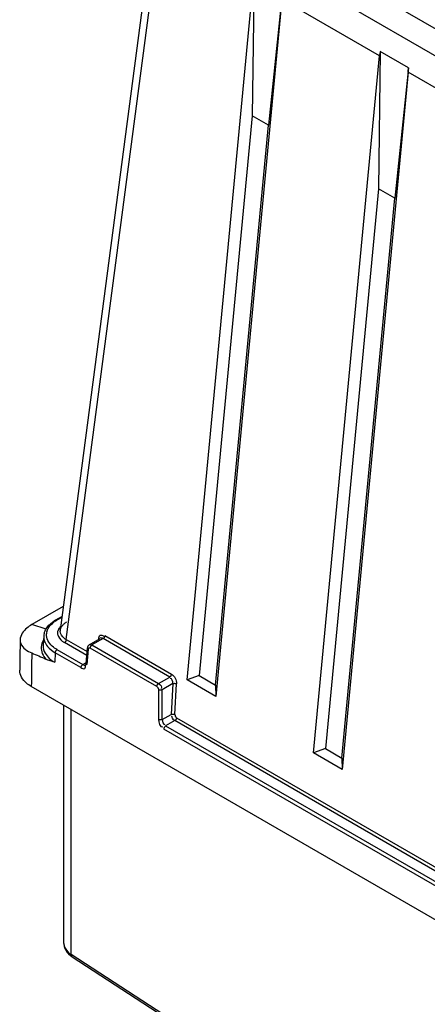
# Model space of a CAD drawing. Header units: inches. Extents: x 0 to 166, y 0 to 117.
# Tile 49 of 73: x 135.05 to 136.57, y 25.76 to 29.45. Entities that reach past the tile are written whole.
import ezdxf

# ---------------------------------------------------------------- set-up
doc = ezdxf.new("R2010")
doc.units = ezdxf.units.IN
doc.header["$LTSCALE"] = 9.105315
doc.header["$MEASUREMENT"] = 0
doc.layers.get('0').update_dxf_attribs({"linetype": 'CONTINUOUS'})

msp = doc.modelspace()

# ---------------------------------------------------------------- linework, layer by layer
at = {"color": 7, "linetype": 'CONTINUOUS'}
for p, q in [((145.8144, 24.0984), (135.7127, 29.9305)), ((135.6254, 29.8801), (145.7271, 24.048)), ((135.5473, 29.8261), (135.197, 27.1648)), ((135.2196, 27.1293), (135.57, 29.7913)), ((135.6725, 26.9785), (135.9198, 29.5894)), ((135.9228, 29.6056), (135.9158, 29.0915)), ((136.0284, 29.5446), (135.9777, 29.0558)), ((136.027, 29.5275), (135.7796, 26.9166)), ((136.393, 29.3162), (136.027, 29.5275)), ((136.396, 29.3324), (136.3891, 28.8183)), ((136.5017, 29.2714), (136.396, 29.3324)), ((136.1457, 26.7052), (136.393, 29.3162)), ((136.5002, 29.2543), (136.2529, 26.6433)), ((136.5017, 29.2714), (136.4509, 28.7826)), ((136.8802, 29.0349), (136.5002, 29.2543)), ((135.9158, 29.0915), (135.7172, 26.9944)), ((135.9777, 29.0558), (135.9158, 29.0915)), ((135.779, 26.9587), (135.9777, 29.0558)), ((136.3891, 28.8183), (136.1905, 26.7212)), ((136.4509, 28.7826), (136.3891, 28.8183)), ((136.2523, 26.6855), (136.4509, 28.7826)), ((135.2086, 27.2534), (135.0907, 27.1854)), ((135.2037, 27.2164), (135.1799, 27.2026)), ((135.1438, 27.169), (135.0907, 27.1854)), ((135.2033, 27.2128), (135.1849, 27.2021)), ((135.1355, 27.1425), (135.1333, 27.108)), ((135.1355, 27.1424), (135.1355, 27.138)), ((135.3586, 27.1429), (135.3601, 27.1406)), ((135.3645, 27.1443), (135.614, 27.0002)), ((135.2963, 27.0699), (135.2127, 27.1182)), ((135.2196, 27.1293), (135.2976, 27.0843)), ((135.306, 27.1101), (135.3469, 27.1337)), ((135.3121, 27.1083), (135.3132, 27.1068)), ((135.3575, 27.1332), (135.316, 27.1092)), ((135.316, 27.1092), (135.5655, 26.9651)), ((135.6071, 26.9891), (135.3575, 27.1332)), ((135.1779, 27.0803), (135.1763, 27.0448)), ((135.2746, 27.0244), (135.1779, 27.0803)), ((135.1849, 27.0919), (135.2815, 27.0361)), ((135.2936, 27.0403), (135.2989, 27.0983)), ((135.3017, 27.0938), (135.2965, 27.0359)), ((135.5586, 26.9535), (135.309, 27.0976)), ((135.2815, 27.0361), (135.2925, 27.0424)), ((135.7172, 26.9944), (135.6725, 26.9785)), ((135.7172, 26.9944), (135.779, 26.9587)), ((135.5655, 26.9651), (135.6071, 26.9891)), ((135.6187, 26.9646), (135.5791, 26.9417)), ((135.6187, 26.9646), (135.6129, 26.8495)), ((135.6267, 26.849), (135.6326, 26.964)), ((135.7796, 26.9166), (135.6725, 26.9785)), ((135.779, 26.9587), (135.7796, 26.9166)), ((145.3984, 21.0012), (135.0887, 26.9534)), ((135.5652, 26.9417), (135.5652, 26.83)), ((135.5791, 26.83), (135.5791, 26.9417)), ((135.2107, 25.9909), (135.2107, 26.8829)), ((135.2384, 25.9501), (135.2384, 26.8669)), ((135.5791, 26.83), (135.6129, 26.8495)), ((135.626, 26.8258), (135.592, 26.8061)), ((144.9643, 21.4345), (135.626, 26.8258)), ((135.6329, 26.8369), (144.9658, 21.4487)), ((144.9424, 21.3921), (135.585, 26.7945)), ((135.592, 26.8061), (144.9494, 21.4037)), ((136.1905, 26.7212), (136.1457, 26.7052)), ((136.2529, 26.6433), (136.1457, 26.7052)), ((136.1905, 26.7212), (136.2523, 26.6855)), ((136.2523, 26.6855), (136.2529, 26.6433)), ((135.2349, 25.9461), (135.2416, 25.9412)), ((135.6106, 25.7083), (135.2384, 25.9501)), ((135.2416, 25.9412), (135.6138, 25.6994))]:
    msp.add_line(p, q, dxfattribs=at)
for points in [[(135.1849, 27.2021), (135.1837, 27.2027), (135.1826, 27.203), (135.1815, 27.2031), (135.1805, 27.2029), (135.1799, 27.2026)], [(135.3645, 27.1443), (135.3643, 27.143), (135.3639, 27.1417), (135.3634, 27.1403), (135.3628, 27.1389), (135.362, 27.1377), (135.3611, 27.1364), (135.36, 27.1352), (135.3588, 27.1341), (135.3575, 27.1332)], [(135.2196, 27.1293), (135.2194, 27.128), (135.2191, 27.1266), (135.2186, 27.1253), (135.2179, 27.1239), (135.2172, 27.1227), (135.2163, 27.1214), (135.2152, 27.1202), (135.214, 27.1191), (135.2127, 27.1182)], [(135.306, 27.1101), (135.3052, 27.1096), (135.304, 27.1087), (135.3028, 27.1076), (135.3018, 27.1063), (135.3009, 27.105), (135.3002, 27.1034), (135.2996, 27.1018), (135.2991, 27.1001), (135.2989, 27.0983)], [(135.316, 27.1092), (135.3148, 27.1084), (135.3136, 27.1074), (135.3126, 27.1062), (135.3116, 27.1049), (135.3108, 27.1036), (135.3101, 27.1021), (135.3096, 27.1006), (135.3092, 27.0991), (135.309, 27.0976)], [(135.1848, 27.0919), (135.1837, 27.0911), (135.1825, 27.0901), (135.1815, 27.0889), (135.1805, 27.0876), (135.1796, 27.0862), (135.1789, 27.0847), (135.1784, 27.0832), (135.1781, 27.0817), (135.1779, 27.0803)], [(135.3017, 27.0938), (135.3006, 27.0946), (135.2998, 27.0956), (135.2992, 27.0965), (135.2989, 27.0975), (135.2989, 27.0983)], [(135.3017, 27.0938), (135.302, 27.0951), (135.3024, 27.0962), (135.3029, 27.0971), (135.3036, 27.0978), (135.3045, 27.0983), (135.3054, 27.0985), (135.3065, 27.0985), (135.3077, 27.0982), (135.309, 27.0976)], [(135.2746, 27.0244), (135.2747, 27.0258), (135.2751, 27.0273), (135.2756, 27.0288), (135.2763, 27.0303), (135.2771, 27.0317), (135.2781, 27.033), (135.2792, 27.0342), (135.2803, 27.0353), (135.2815, 27.0361)], [(135.2936, 27.0403), (135.2935, 27.0392), (135.2933, 27.0381), (135.293, 27.0372), (135.2926, 27.0364), (135.2923, 27.0359), (135.2921, 27.0356), (135.2918, 27.0354), (135.2917, 27.0353)], [(135.2936, 27.0403), (135.2936, 27.0396), (135.2939, 27.0386), (135.2945, 27.0376), (135.2954, 27.0367), (135.2965, 27.0359)], [(135.614, 27.0002), (135.6137, 26.9987), (135.6133, 26.9971), (135.6127, 26.9956), (135.6119, 26.9942), (135.6111, 26.993), (135.6102, 26.9918), (135.6092, 26.9907), (135.6082, 26.9899), (135.6071, 26.9891)], [(135.5586, 26.9535), (135.5588, 26.955), (135.5591, 26.9565), (135.5597, 26.958), (135.5604, 26.9595), (135.5612, 26.9609), (135.5621, 26.9621), (135.5632, 26.9633), (135.5643, 26.9643), (135.5655, 26.9651)], [(135.6187, 26.9646), (135.62, 26.965), (135.6215, 26.9654), (135.6231, 26.9656), (135.6248, 26.9657), (135.6265, 26.9656), (135.6282, 26.9654), (135.6298, 26.9651), (135.6313, 26.9646), (135.6326, 26.964)], [(135.5586, 26.9535), (135.5598, 26.9527), (135.5609, 26.9517), (135.5618, 26.9506), (135.5628, 26.9494), (135.5636, 26.948), (135.5642, 26.9465), (135.5647, 26.945), (135.565, 26.9434), (135.5652, 26.9417)], [(135.5791, 26.9417), (135.5777, 26.9411), (135.5762, 26.9407), (135.5746, 26.9404), (135.573, 26.9402), (135.5713, 26.9402), (135.5697, 26.9404), (135.568, 26.9407), (135.5665, 26.9411), (135.5652, 26.9417)], [(135.6129, 26.8495), (135.6141, 26.8499), (135.6156, 26.8503), (135.6171, 26.8505), (135.6188, 26.8506), (135.6205, 26.8505), (135.6222, 26.8504), (135.6238, 26.85), (135.6254, 26.8495), (135.6267, 26.849)], [(135.6267, 26.849), (135.6268, 26.8475), (135.627, 26.8459), (135.6274, 26.8444), (135.628, 26.8429), (135.6288, 26.8413), (135.6297, 26.8399), (135.6306, 26.8387), (135.6317, 26.8377), (135.6329, 26.8369)], [(135.5791, 26.83), (135.5778, 26.8294), (135.5763, 26.829), (135.5747, 26.8287), (135.573, 26.8285), (135.5713, 26.8285), (135.5696, 26.8287), (135.568, 26.829), (135.5665, 26.8294), (135.5652, 26.83)], [(135.6329, 26.8369), (135.6327, 26.8356), (135.6324, 26.8342), (135.6319, 26.8329), (135.6312, 26.8315), (135.6305, 26.8302), (135.6296, 26.829), (135.6285, 26.8277), (135.6273, 26.8267), (135.626, 26.8258)], [(135.592, 26.8061), (135.5908, 26.8053), (135.5896, 26.8043), (135.5886, 26.8031), (135.5876, 26.8018), (135.5868, 26.8004), (135.5861, 26.799), (135.5855, 26.7975), (135.5852, 26.796), (135.585, 26.7945)], [(135.2107, 25.9909), (135.2108, 25.988), (135.2119, 25.9803), (135.2142, 25.9729), (135.2176, 25.9657), (135.2222, 25.9588), (135.228, 25.9522), (135.2349, 25.9461)]]:
    msp.add_lwpolyline(points, dxfattribs=at)
for centre, radius, start, end in [((135.2455, 27.0888), 0.1314, 119.9608, 122.7147), ((135.242, 27.1024), 0.1149, 121.8098, 124.9293), ((135.2461, 27.096), 0.1226, 119.9663, 121.8236), ((135.2544, 27.1359), 0.0676, 124.007, 127.5661), ((135.2584, 27.13), 0.0748, 120.877, 124.0139), ((135.1917, 27.139), 0.0562, 165.7822, 176.5045), ((135.1918, 27.1469), 0.0465, 164.6784, 174.7916), ((135.2235, 27.1612), 0.0267, 172.4728, 179.7465), ((177.6311, 26.525), 42.5885, 179.18729, 179.34165), ((177.5368, 26.4685), 42.4509, 179.17539, 179.34552)]:
    msp.add_arc(centre, radius, start, end, dxfattribs=at)
for centre, major_axis, ratio, start_param, end_param in [((136.4493, 29.3401), (0.0403, 0.0677), 0.588524, -4.267077, -4.034171), ((136.4998, 29.311), (0.0047, 0.0882), 0.049711, -2.266274, -2.033369)]:
    msp.add_ellipse(centre, major_axis=major_axis, ratio=ratio, start_param=start_param, end_param=end_param, dxfattribs=at)
for points, knots in [([(135.0906, 27.1854), (135.0842, 27.1817), (135.0643, 27.1686), (135.0471, 27.1459), (135.0469, 27.1291)], [0, 0, 0, 0, 0.305998, 1, 1, 1, 1]), ([(135.1992, 27.1801), (135.1982, 27.1792), (135.1964, 27.1772), (135.1946, 27.175), (135.1939, 27.1739)], [0, 0, 0, 0, 0.509616, 1, 1, 1, 1]), ([(135.1994, 27.1733), (135.2003, 27.1751), (135.2024, 27.1788), (135.2052, 27.1821), (135.2067, 27.1837)], [0, 0, 0, 0, 0.483649, 1, 1, 1, 1]), ([(135.2067, 27.1837), (135.2077, 27.1847), (135.2097, 27.1867), (135.212, 27.1886), (135.2132, 27.1895)], [0, 0, 0, 0, 0.489822, 1, 1, 1, 1]), ([(135.1372, 27.1528), (135.1376, 27.1543), (135.1385, 27.1575), (135.1397, 27.1605), (135.1404, 27.162)], [0, 0, 0, 0, 0.497267, 1, 1, 1, 1]), ([(135.1849, 27.0919), (135.1786, 27.0955), (135.1585, 27.1089), (135.1439, 27.1341), (135.1455, 27.1511)], [0, 0, 0, 0, 0.298224, 1, 1, 1, 1]), ([(135.1877, 27.161), (135.1875, 27.1599), (135.1871, 27.1577), (135.1869, 27.1555), (135.1869, 27.1544)], [0, 0, 0, 0, 0.502337, 1, 1, 1, 1]), ([(135.1869, 27.1544), (135.1869, 27.1533), (135.187, 27.151), (135.1874, 27.1488), (135.1876, 27.1477)], [0, 0, 0, 0, 0.497946, 1, 1, 1, 1]), ([(135.1939, 27.1739), (135.1924, 27.1719), (135.1899, 27.1678), (135.1883, 27.1633), (135.1877, 27.161)], [0, 0, 0, 0, 0.514727, 1, 1, 1, 1]), ([(135.1969, 27.1648), (135.1971, 27.1662), (135.1978, 27.1691), (135.1988, 27.1719), (135.1994, 27.1733)], [0, 0, 0, 0, 0.492453, 1, 1, 1, 1]), ([(135.3413, 27.1322), (135.342, 27.1371), (135.3434, 27.1491), (135.3562, 27.1461), (135.3586, 27.1429)], [0, 0, 0, 0, 0.555372, 1, 1, 1, 1]), ([(135.0469, 27.1291), (135.0468, 27.1241), (135.0512, 27.1009), (135.0737, 27.0861), (135.0903, 27.0794)], [0, 0, 0, 0, 0.217566, 1, 1, 1, 1]), ([(135.1355, 27.138), (135.1355, 27.1356), (135.136, 27.1308), (135.1372, 27.1261), (135.138, 27.1238)], [0, 0, 0, 0, 0.495306, 1, 1, 1, 1]), ([(135.2048, 27.1234), (135.2061, 27.1225), (135.2086, 27.1207), (135.2113, 27.119), (135.2127, 27.1182)], [0, 0, 0, 0, 0.491593, 1, 1, 1, 1]), ([(135.2196, 27.1293), (135.2184, 27.13), (135.2161, 27.1314), (135.2139, 27.1329), (135.2129, 27.1337)], [0, 0, 0, 0, 0.507931, 1, 1, 1, 1]), ([(135.3055, 27.1111), (135.3063, 27.1116), (135.3093, 27.1118), (135.3111, 27.1096), (135.3121, 27.1083)], [0, 0, 0, 0, 0.378123, 1, 1, 1, 1]), ([(135.3575, 27.1332), (135.3558, 27.1342), (135.3523, 27.1356), (135.348, 27.1357), (135.3465, 27.1348)], [0, 0, 0, 0, 0.53624, 1, 1, 1, 1]), ([(135.2746, 27.0244), (135.2788, 27.022), (135.2912, 27.0156), (135.2926, 27.0303), (135.2909, 27.0345)], [0, 0, 0, 0, 0.514813, 1, 1, 1, 1]), ([(135.2815, 27.0361), (135.2833, 27.0351), (135.2867, 27.0337), (135.2908, 27.0334), (135.2922, 27.0343)], [0, 0, 0, 0, 0.545716, 1, 1, 1, 1]), ([(135.0887, 26.9534), (135.0821, 26.9572), (135.0611, 26.9712), (135.0452, 26.9964), (135.0454, 27.0144)], [0, 0, 0, 0, 0.29576, 1, 1, 1, 1]), ([(135.2107, 25.9909), (135.2108, 25.9791), (135.2208, 25.9625), (135.2343, 25.9527), (135.2384, 25.9501)], [0, 0, 0, 0, 0.708023, 1, 1, 1, 1]), ([(135.2384, 25.9501), (135.2383, 25.9482), (135.2385, 25.9448), (135.2405, 25.942), (135.2416, 25.9412)], [0, 0, 0, 0, 0.584003, 1, 1, 1, 1])]:
    msp.add_open_spline(points, degree=3, knots=knots, dxfattribs=at)
for points in [[(135.1469, 27.1592), (135.1493, 27.1677), (135.1541, 27.1757), (135.1599, 27.1823)], [(135.1491, 27.1767), (135.1561, 27.1857), (135.165, 27.1932), (135.1745, 27.1993)], [(135.1599, 27.1823), (135.1647, 27.1878), (135.1703, 27.1925), (135.1762, 27.1967)], [(135.1404, 27.162), (135.1427, 27.1672), (135.1457, 27.1722), (135.1491, 27.1767)], [(135.1876, 27.1477), (135.1898, 27.138), (135.1969, 27.1294), (135.2048, 27.1234)], [(135.2129, 27.1337), (135.2043, 27.1401), (135.1967, 27.1507), (135.1967, 27.1614)], [(135.1344, 27.1271), (135.1297, 27.1194), (135.1265, 27.1106), (135.1258, 27.1016)], [(135.1333, 27.108), (135.1327, 27.0978), (135.1356, 27.0871), (135.1406, 27.0782)], [(135.138, 27.1238), (135.1404, 27.1164), (135.1445, 27.1095), (135.1495, 27.1035)], [(135.0903, 27.0794), (135.1082, 27.0723), (135.1259, 27.0647), (135.1431, 27.0562)], [(135.1258, 27.1016), (135.1245, 27.0855), (135.1323, 27.0682), (135.1431, 27.0562)], [(135.1406, 27.0782), (135.1487, 27.0641), (135.1622, 27.0529), (135.1763, 27.0448)], [(135.1495, 27.1035), (135.1573, 27.0941), (135.1673, 27.0864), (135.1779, 27.0803)], [(135.1763, 27.0448), (135.165, 27.0478), (135.1536, 27.051), (135.1431, 27.0562)], [(135.614, 27.0002), (135.6257, 26.9935), (135.633, 26.9776), (135.6326, 26.964)], [(135.5655, 26.9651), (135.5716, 26.9616), (135.5804, 26.9517), (135.5756, 26.9467)], [(135.6187, 26.9646), (135.6194, 26.9715), (135.6159, 26.9856), (135.6092, 26.9834)], [(135.5652, 26.83), (135.5652, 26.8195), (135.5713, 26.7996), (135.5812, 26.803)], [(135.5791, 26.83), (135.5789, 26.823), (135.5829, 26.8095), (135.5895, 26.8118)], [(135.626, 26.8258), (135.6199, 26.8293), (135.6114, 26.8394), (135.6163, 26.8444)]]:
    msp.add_open_spline(points, degree=3, dxfattribs=at)

doc.saveas('drawing.dxf')
